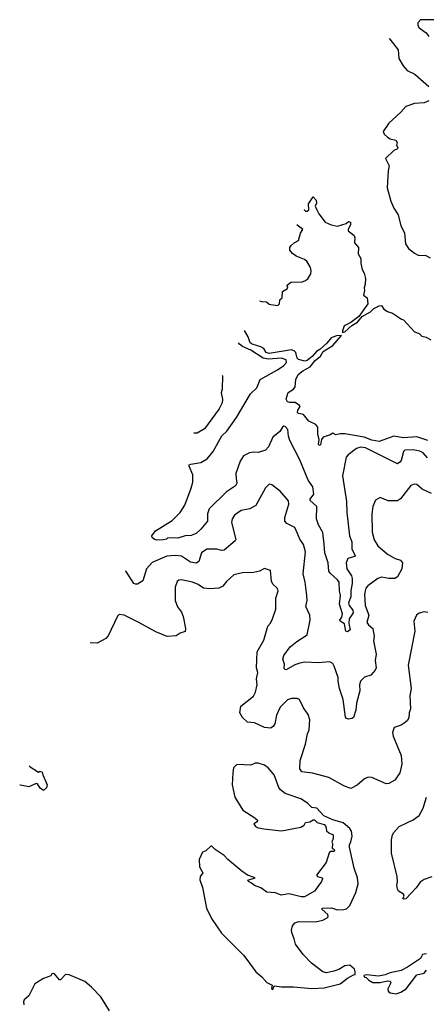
# Model space of a CAD drawing. Extents: x 2220333 to 2384341, y 721037 to 894043.
# Tile 27 of 256: x 2225040 to 2228372, y 761218 to 769282. Entities that reach past the tile are written whole.
import ezdxf

# ---------------------------------------------------------------- set-up
doc = ezdxf.new("R2010")
doc.units = 0

msp = doc.modelspace()

# ---------------------------------------------------------------- linework, layer by layer
at = {"layer": '0CON10XD'}
for points in [[(2228445, 769282), (2228325, 769280), (2228302.5, 769255), (2228302.5, 769235), (2228313.3, 769215), (2228370, 769175), (2228394.1, 769144.1)], [(2228066.9, 769126.8), (2228072.7, 769122.7), (2228141.4, 769035), (2228147.5, 768965), (2228182.8, 768902.8), (2228215, 768866.7), (2228278, 768835), (2228394.2, 768735)], [(2228392, 768618), (2228355, 768600.8), (2228275, 768596.4), (2228205, 768570.9), (2228164.4, 768525), (2228065, 768434.2), (2228018.6, 768365), (2228025.8, 768345), (2228055, 768319.2), (2228075, 768307.5), (2228122.5, 768295), (2228132.5, 768275), (2228127.5, 768255), (2228140, 768235), (2228137.5, 768225), (2228105, 768210), (2228036.7, 768145), (2228068.1, 768085), (2228058.6, 768045), (2228050.8, 767905), (2228080.8, 767795), (2228105, 767737.5), (2228141.5, 767685), (2228164.7, 767595), (2228192.6, 767537.4), (2228200.7, 767445), (2228225, 767408.9), (2228275, 767368.8), (2228305, 767353.8), (2228369.7, 767349.7), (2228405, 767332.5)], [(2227373.7, 767726.6), (2227372.2, 767723.4), (2227383, 767713), (2227395, 767712.5), (2227410, 767725), (2227407.5, 767775), (2227445, 767830), (2227470, 767805), (2227471.7, 767778.3), (2227462.5, 767755), (2227476, 767726), (2227491.3, 767691.3), (2227543.6, 767623.6), (2227593, 767603), (2227645, 767590), (2227716.7, 767613.3), (2227735, 767630), (2227750, 767625), (2227750, 767605), (2227732.5, 767565), (2227733, 767553), (2227780, 767515), (2227787.5, 767495), (2227783.6, 767453.6), (2227817.5, 767415), (2227812.5, 767365), (2227836.7, 767325), (2227836.7, 767285), (2227847, 767237), (2227862.5, 767205), (2227873, 767163), (2227872.5, 767115), (2227863.3, 767085), (2227866.7, 767065), (2227857.5, 767025), (2227887.5, 767005), (2227892.5, 766955), (2227820, 766850), (2227755, 766801.2), (2227698.8, 766775), (2227684.4, 766735), (2227685, 766720), (2227705.8, 766725), (2227762.9, 766777.1), (2227808.8, 766805), (2227847.5, 766852.5), (2227915, 766888.6), (2227943.5, 766916.5), (2227985, 766938), (2228005, 766940), (2228025, 766912.5), (2228055, 766892.5), (2228095, 766877.5), (2228170, 766830), (2228185, 766822.5), (2228276.4, 766726.4), (2228315, 766712.5), (2228335, 766690), (2228371.7, 766681.7), (2228409.3, 766659.3)], [(2227004.3, 766980.2), (2227025, 766973.3), (2227061.7, 766971.7), (2227083, 766953), (2227098.3, 766948.3), (2227155, 766942.5), (2227170, 766955), (2227171.7, 766988.3), (2227190, 767005), (2227192.5, 767055), (2227235, 767080), (2227237.5, 767095), (2227230, 767105), (2227250, 767125), (2227265, 767132.5), (2227355, 767136), (2227377.7, 767142.3), (2227401.5, 767158.5), (2227425, 767200), (2227428.2, 767225), (2227422.4, 767252.4), (2227393.2, 767303.2), (2227375, 767318.1), (2227306, 767345), (2227275, 767366), (2227254.4, 767395), (2227254.3, 767415), (2227265, 767432.5), (2227290, 767455), (2227326.1, 767473.9), (2227340, 767535), (2227360, 767565), (2227312.2, 767602.4)], [(2228385, 765834.6), (2228295, 765866.7), (2228185, 765858.8), (2228105, 765870), (2227985, 765826.9), (2227925, 765837.5), (2227863.4, 765863.4), (2227705, 765889.4), (2227665, 765891.2), (2227631.7, 765881.7), (2227605, 765896.7), (2227585, 765883.3), (2227526.1, 765863.9), (2227512.5, 765845), (2227505, 765800), (2227495, 765793.3), (2227490, 765805), (2227494.2, 765845), (2227482.5, 765885), (2227482.5, 765945), (2227465.6, 765965.6), (2227410, 765995), (2227365, 766048), (2227325, 766057.5), (2227316, 766065), (2227320, 766085), (2227337.5, 766115), (2227333.3, 766123.3), (2227296.2, 766146.2), (2227254.2, 766145.8), (2227235, 766151.5), (2227223.6, 766175), (2227241.2, 766228.8), (2227284, 766255), (2227296.9, 766275), (2227303.8, 766335), (2227322.9, 766375), (2227360, 766405), (2227420.9, 766439.1), (2227460.2, 766489.8), (2227505.6, 766525), (2227526.7, 766563.3), (2227605, 766614.5), (2227675.9, 766695.9), (2227635, 766692.3), (2227593.7, 766676.3), (2227558.1, 766631.9), (2227500.2, 766579.8), (2227472.5, 766565), (2227437.4, 766522.6), (2227395, 766492), (2227376.4, 766486.4), (2227325, 766498), (2227315, 766510), (2227302.3, 766555), (2227289, 766569), (2227267.8, 766577.8), (2227085, 766546.9), (2227060.4, 766555), (2227040, 766590), (2227015, 766603.1), (2226945, 766623.3), (2226929.5, 766635), (2226913.1, 766685), (2226883.4, 766736)], [(2228382.9, 765695), (2228345.2, 765735.2), (2228318.5, 765748.5), (2228265, 765759.2), (2228195, 765756), (2228184, 765745), (2228165, 765672.9), (2228155, 765657.8), (2228135, 765645.6), (2227875, 765776.1), (2227835, 765781.1), (2227800.6, 765769.4), (2227730.8, 765719.2), (2227715, 765698), (2227685.4, 765545), (2227717.1, 765335), (2227720.8, 765245), (2227744.1, 765055.9), (2227761.1, 765005), (2227762.2, 764945), (2227789.2, 764895), (2227783.3, 764885), (2227730, 764870), (2227714.1, 764835), (2227719.7, 764785), (2227758.2, 764728.2), (2227764.8, 764705.2), (2227765.6, 764664.4), (2227754.2, 764605.8), (2227752.8, 764555), (2227735.3, 764505), (2227740, 764485), (2227768.9, 764445), (2227773.4, 764425), (2227740.7, 764375), (2227736.8, 764336.8), (2227747.1, 764285), (2227725, 764268), (2227713.3, 764275), (2227702.5, 764335), (2227667.5, 764355), (2227663.3, 764365), (2227681.1, 764388.9), (2227686.4, 764415), (2227662.1, 764495), (2227669.6, 764565), (2227659.6, 764605), (2227657.3, 764675), (2227645, 764693.1), (2227586.2, 764746.2), (2227574.7, 764764.7), (2227566.7, 764835), (2227541.4, 764915), (2227534.4, 764985.6), (2227523.1, 765083.1), (2227488.1, 765145), (2227472, 765195), (2227474.5, 765295), (2227420, 765345), (2227420, 765355), (2227450.8, 765395), (2227443.3, 765455), (2227405, 765512), (2227337, 765677), (2227254.3, 765835), (2227242.1, 765872.1), (2227236.2, 765925), (2227215, 765950), (2227205, 765952.7), (2227195, 765945.5), (2227172, 765908), (2227115, 765862.3), (2227079, 765785), (2227055, 765757.3), (2226995, 765736.9), (2226955, 765740.8), (2226924, 765735), (2226875, 765710), (2226847.7, 765665), (2226811.8, 765565), (2226814.3, 765525.7), (2226819.4, 765485), (2226807.5, 765465), (2226735, 765414.6), (2226592.9, 765275), (2226578.9, 765235), (2226579.2, 765175), (2226525, 765109.6), (2226485.5, 765075), (2226445, 765057.3), (2226395, 765055.6), (2226335, 765034.5), (2226255, 765037.5), (2226241.7, 765028.3), (2226215, 765023.3), (2226165, 765018.8), (2226145, 765024), (2226125, 765042.5), (2226122.5, 765055), (2226152.5, 765095), (2226288.5, 765181.5), (2226354.6, 765245.4), (2226392.7, 765307.3), (2226446.4, 765445), (2226457.9, 765495), (2226458.5, 765555), (2226428.8, 765625), (2226430, 765635), (2226441.2, 765641.2), (2226525, 765656.2), (2226576.2, 765685), (2226625, 765744.4), (2226697.4, 765872.6), (2226737.2, 765912.8), (2226815.9, 766025), (2226931.4, 766218.6), (2226984.4, 766265.6), (2227010, 766335), (2227152.9, 766415), (2227205, 766449.6), (2227226.7, 766475), (2227225, 766496.2), (2227185, 766511.1), (2227075, 766502.8), (2227035, 766510.7), (2226935.3, 766575), (2226865.7, 766605), (2226840.7, 766625), (2226833.5, 766635.2)], [(2226700.5, 766366.7), (2226701.2, 766365), (2226698.6, 766255), (2226691.4, 766225), (2226702.9, 766175), (2226698.6, 766145), (2226674.3, 766095), (2226555, 765931.4), (2226494.3, 765895.7), (2226467, 765894.8)], [(2228415, 765401.1), (2228338, 765438), (2228295, 765476.2), (2228272.3, 765477.7), (2228245, 765466.7), (2228161.2, 765358.8), (2228135, 765342), (2228060.8, 765340.8), (2227995, 765370), (2227955, 765347.5), (2227934, 765295), (2227925.9, 765234.1), (2227929.2, 765085), (2227945, 765023.3), (2227975, 764972.5), (2228053.8, 764905), (2228118.3, 764868.3), (2228160, 764855), (2228175.8, 764835), (2228172.5, 764785), (2228135, 764718.8), (2228114.3, 764705.7), (2228065, 764705.8), (2228005, 764716.9), (2227975, 764705.8), (2227894.2, 764645), (2227877.8, 764625), (2227870.9, 764605), (2227866.5, 764575), (2227870.5, 764485), (2227901.5, 764405), (2227885.8, 764345), (2227898, 764325), (2227932.9, 764295), (2227937.6, 764277.6), (2227944.4, 764235), (2227940.8, 764195), (2227962.5, 764085), (2227954.2, 764035), (2227961.2, 763975), (2227953.3, 763955), (2227917.3, 763912.7), (2227865, 763896), (2227832, 763865), (2227826, 763835), (2227827.5, 763785), (2227799.2, 763685), (2227794.2, 763625.8), (2227775, 763567.5), (2227762.3, 763557.7), (2227735, 763554), (2227719.2, 763559.2), (2227710.9, 763570.9), (2227690.6, 763715), (2227660.5, 763805), (2227650, 763865), (2227648.6, 763895), (2227617.6, 763987.6), (2227605, 764008.8), (2227582.7, 764022.7), (2227485, 764014.4), (2227375, 764019.2), (2227335, 764012.9), (2227295, 763998.1), (2227225, 763958), (2227215, 763958.8), (2227207.7, 763967.7), (2227208.9, 764005), (2227196.1, 764045), (2227203.8, 764075), (2227257.5, 764145), (2227310.9, 764189.1), (2227396.2, 764245), (2227420.6, 764365), (2227416.4, 764406.4), (2227385.8, 764475), (2227394.5, 764525), (2227393.5, 764565), (2227378.8, 764675), (2227362.6, 764742.6), (2227382.7, 764925), (2227364.5, 764984.5), (2227335, 765026.7), (2227317.1, 765075), (2227295, 765122.5), (2227230, 765155), (2227213.5, 765175), (2227213.8, 765205), (2227246.7, 765315), (2227242.4, 765342.4), (2227175, 765420), (2227105, 765473.3), (2227085, 765476.7), (2227055, 765446.7), (2226976.4, 765303.6), (2226925, 765276.7), (2226855, 765261.9), (2226799.2, 765225), (2226781.4, 765195), (2226777, 765163), (2226812.5, 765025), (2226806.4, 765013.6), (2226715, 764938), (2226695, 764935.7), (2226655, 764945.8), (2226573.3, 764945), (2226530, 764915), (2226509.2, 764845), (2226485, 764830.9), (2226440.1, 764840.1), (2226365, 764889.2), (2226317, 764893), (2226245, 764888.7), (2226125, 764837.1), (2226078.9, 764785), (2226048.2, 764685), (2226005, 764658.6), (2225987.8, 764657.8), (2225974.5, 764665), (2225913.3, 764763.3), (2225908.1, 764766)], [(2228385.7, 764425.7), (2228355, 764431.2), (2228315, 764421.2), (2228291.2, 764405), (2228271.2, 764355), (2228279.2, 764275), (2228224.4, 763995.6), (2228246.9, 763805), (2228237.1, 763745), (2228241.7, 763638.3), (2228231.9, 763605), (2228230, 763565), (2228215, 763538.8), (2228190.5, 763519.5), (2228165, 763504), (2228107.5, 763485), (2228096, 763445), (2228100.8, 763415), (2228165.8, 763255), (2228172.5, 763185), (2228154.2, 763115), (2228115.5, 763054.5), (2228065, 763025.6), (2228044.5, 763024.5), (2227925, 763075.8), (2227895, 763077.1), (2227865, 763065.8), (2227805, 763012.5), (2227755, 762985.8), (2227695, 763008.6), (2227572.5, 763075), (2227439.7, 763109.7), (2227352.6, 763122.6), (2227336.8, 763146.8), (2227337.9, 763215), (2227381.1, 763348.9), (2227397.6, 763432.4), (2227412.8, 763467.2), (2227417, 763547), (2227402.7, 763592.7), (2227366, 763645), (2227333.9, 763713.9), (2227313.6, 763723.6), (2227266.1, 763723.9), (2227235, 763712.5), (2227175, 763652), (2227144.5, 763585.5), (2227130, 763515), (2227116.3, 763493.7), (2227095, 763480.6), (2227045, 763484.4), (2226965, 763524.2), (2226908, 763528), (2226865, 763567.5), (2226844.5, 763604.5), (2226851.1, 763658.9), (2226955, 763741.4), (2226971.9, 763775), (2226985.5, 763835), (2226980.8, 763885), (2226992, 763935), (2226980, 763975), (2226987.1, 764105), (2227040.2, 764199.8), (2227074.4, 764315.6), (2227095, 764340), (2227112.5, 764375), (2227138.1, 764455), (2227138.5, 764545), (2227158.6, 764605), (2227150.8, 764625), (2227115, 764660), (2227102.6, 764682.6), (2227095, 764770), (2227045, 764786.7), (2227004.1, 764765.9), (2226955, 764754.3), (2226865, 764751.4), (2226795, 764734.2), (2226735, 764681.4), (2226705, 764641.9), (2226672.6, 764627.4), (2226595, 764620.5), (2226546.1, 764626.1), (2226502, 764655), (2226455, 764674.5), (2226365, 764694.2), (2226345, 764692), (2226330.3, 764679.7), (2226314.3, 764635), (2226313.5, 764525), (2226333.2, 764473.2), (2226365, 764430), (2226380.8, 764395), (2226400, 764295), (2226395, 764272.5), (2226355, 764258), (2226323.3, 764236.7), (2226249.1, 764229.1), (2226155, 764267.5), (2226015, 764345.8), (2225895, 764406.2), (2225855, 764410), (2225842.3, 764397.7), (2225766.2, 764235), (2225745.9, 764214.1), (2225675, 764176.7), (2225616.7, 764177.3)], [(2227115, 761340), (2227125, 761370), (2227185, 761360), (2227285, 761361.2), (2227435, 761346.7), (2227535, 761353.8), (2227665, 761386.7), (2227725, 761432.5), (2227775, 761460), (2227788.3, 761461.7), (2227790, 761485), (2227782.5, 761505), (2227745, 761537.5), (2227705, 761533.3), (2227655, 761504.2), (2227615, 761489.2), (2227555, 761476.7), (2227525, 761483.8), (2227432, 761555), (2227362, 761625), (2227300.3, 761710.3), (2227290, 761755), (2227268.8, 761805), (2227266.7, 761825), (2227275, 761860), (2227295, 761886.2), (2227326.4, 761896.4), (2227465, 761893.8), (2227525, 761908), (2227560, 761925), (2227568.8, 761935), (2227564.2, 761954.2), (2227517.5, 761995), (2227520, 762005), (2227595, 762009.4), (2227645, 761992.5), (2227695, 761994.5), (2227718.8, 762001.2), (2227745, 762027.5), (2227795.7, 762135), (2227814.2, 762205), (2227807.1, 762255), (2227781.7, 762331.7), (2227743.3, 762505), (2227743.3, 762525), (2227755, 762550), (2227763.8, 762595), (2227758.8, 762635), (2227745, 762657.5), (2227690, 762705), (2227605, 762729.2), (2227531.7, 762761.7), (2227475, 762823.3), (2227435, 762830), (2227397.5, 762865), (2227345, 762901.2), (2227214.2, 762945), (2227178.1, 762975), (2227164.4, 762995), (2227125, 763098), (2227075.5, 763155.5), (2227045, 763177.5), (2226995, 763193.3), (2226968.3, 763191.7), (2226935, 763177.5), (2226818.3, 763181.7), (2226792.5, 763155), (2226786.2, 763113.8), (2226780, 763015), (2226803.3, 762915), (2226868.3, 762808.3), (2226967.5, 762745), (2226987.5, 762725), (2226986.4, 762713.6), (2226960, 762695), (2226973.3, 762675), (2226995, 762664.3), (2227040, 762655), (2227185, 762638), (2227345, 762667.5), (2227370, 762685), (2227383, 762707), (2227417, 762713), (2227445, 762730), (2227455, 762730), (2227478.3, 762708.3), (2227535, 762690), (2227550, 762675), (2227555, 762640), (2227573, 762623), (2227610, 762605), (2227610, 762575), (2227597.5, 762545), (2227602.5, 762535), (2227600, 762495), (2227615, 762490), (2227620, 762475), (2227615, 762470), (2227585, 762470), (2227575, 762457.5), (2227550.7, 762379.3), (2227472.5, 762275), (2227480, 762265), (2227520, 762255), (2227522.5, 762245), (2227513.8, 762225), (2227455, 762145.8), (2227375, 762099.2), (2227347.1, 762097.1), (2227280, 762115), (2227245, 762122.5), (2227182.3, 762112.3), (2227135, 762130), (2227065, 762136.7), (2227015, 762172.5), (2226965, 762190), (2226940.7, 762210.7), (2226915, 762222.5), (2226910, 762235), (2226970, 762255), (2226906.9, 762276.9), (2226859.1, 762309.1), (2226745, 762403.8), (2226715, 762435.7), (2226642.5, 762485), (2226615, 762512.5), (2226605, 762512.5), (2226566.1, 762473.9), (2226537, 762463), (2226510, 762405), (2226513.3, 762345), (2226540, 762295), (2226520, 762265), (2226516.4, 762236.4), (2226538, 762175), (2226571.2, 762005), (2226611.7, 761921.7), (2226695, 761800), (2226875, 761620), (2226901.2, 761585), (2226974.1, 761484.1), (2227025, 761442.5), (2227065, 761396.7), (2227110, 761375), (2227103, 761347), (2227115, 761340)], [(2225118.2, 763170.3), (2225125, 763164), (2225195, 763120), (2225205, 763127.5), (2225225, 763120), (2225228.3, 763098.3), (2225265.8, 763015), (2225260, 762990), (2225235, 762970), (2225208.3, 762988.3), (2225185, 763022.5), (2225175, 763027.5), (2225115, 763000), (2225045, 763013.3), (2225039.6, 763011.5)], [(2228418.9, 762261.1), (2228355, 762238.9), (2228321.8, 762218.2), (2228287.8, 762172.2), (2228205, 762082.5), (2228185, 762080), (2228180, 762085), (2228190, 762105), (2228185, 762120), (2228143.6, 762143.6), (2228135, 762160), (2228130, 762195), (2228136.7, 762225), (2228133.6, 762263.6), (2228087.5, 762455), (2228085.9, 762564.1), (2228094.2, 762605), (2228105, 762626.2), (2228149.2, 762675), (2228265, 762727.8), (2228315, 762764.4), (2228347.8, 762825), (2228374.5, 762915)], [(2228375, 761632.5), (2228340, 761625), (2228325, 761592.5), (2228218.7, 761521.3), (2228165, 761494), (2228075, 761476.7), (2228035, 761460), (2227981.7, 761448.3), (2227885, 761460), (2227860, 761455), (2227865, 761440), (2227878.3, 761438.3), (2227900, 761415), (2227935, 761397.5), (2227995, 761397.5), (2228055, 761410), (2228077, 761407), (2228082.5, 761395), (2228056.7, 761345), (2228060, 761325), (2228075, 761313.3), (2228125, 761303.3)], [(2228125, 761303.3), (2228163.6, 761316.4), (2228207.5, 761345), (2228295, 761460), (2228355, 761472.5), (2228375, 761497.5)], [(2225776.2, 761165), (2225705, 761280), (2225628.8, 761358.8), (2225572.5, 761405), (2225445, 761460), (2225415, 761463.3), (2225375, 761417.5), (2225365, 761417.5), (2225325, 761467.5), (2225315, 761470), (2225303.6, 761466.4), (2225295, 761452.5), (2225235, 761430), (2225162.5, 761385), (2225113.6, 761286.4), (2225077.5, 761255), (2225070.7, 761239.3), (2225073.6, 761213.6)]]:
    msp.add_lwpolyline(points, dxfattribs=at)

doc.saveas('drawing.dxf')
